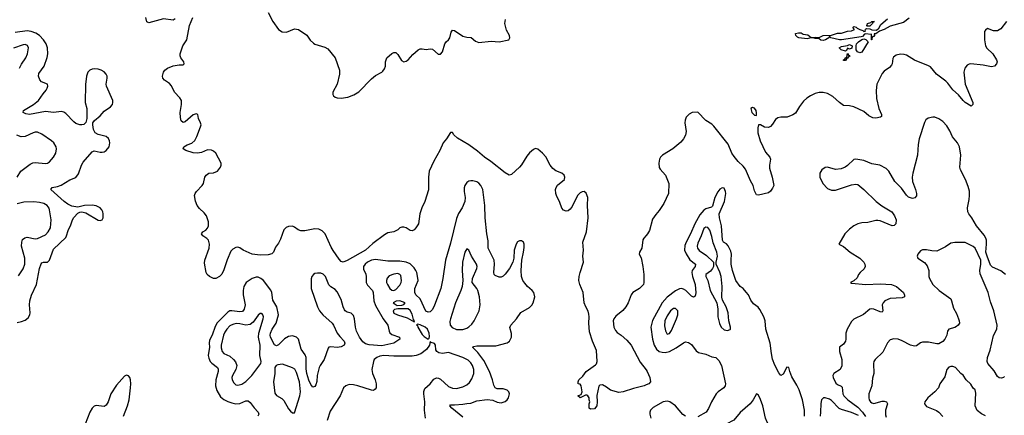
# Model space of a CAD drawing. Header units: inches. Extents: x 2134017 to 2292458, y 756222 to 916513.
# Tile 88 of 256: x 2163816 to 2173537, y 840458 to 844368. Entities that reach past the tile are written whole.
import ezdxf

# ---------------------------------------------------------------- set-up
doc = ezdxf.new("R2010")
doc.units = ezdxf.units.IN
doc.header["$MEASUREMENT"] = 0
doc.layers.add('C1864', color=7, linetype='Continuous')
doc.layers.add('C1874', color=7, linetype='Continuous')

msp = doc.modelspace()

# ---------------------------------------------------------------- linework, layer by layer
at = {"layer": 'C1864', "color": 5}
for points, elevation in [([(2166270, 844438.4), (2166314, 844350), (2166372.7, 844270), (2166408.4, 844248.4), (2166450, 844244.7), (2166530, 844278.4), (2166570, 844272), (2166650, 844214.3), (2166685, 844165), (2166715.3, 844135.3), (2166730, 844126.9), (2166830, 844097.6), (2166858.2, 844078.2), (2166930.7, 843990), (2166972.6, 843870), (2166972.6, 843830), (2166950.1, 843730.1), (2166906.7, 843650), (2166906, 843630), (2166914.8, 843614.8), (2166930, 843602.5), (2166950, 843595.4), (2166990, 843592.1), (2167057, 843603), (2167115.3, 843624.7), (2167165.1, 843654.9), (2167290, 843784.7), (2167330, 843815.2), (2167391.9, 843848.1), (2167402.3, 843857.7), (2167418, 843882), (2167427.6, 843910), (2167428.3, 843951.7), (2167440.9, 843990), (2167490, 844034), (2167510, 844044.9), (2167530, 844044), (2167550, 844024), (2167584.3, 843964.3), (2167610, 843952.2), (2167630, 843958.7), (2167650, 843972.2), (2167696.3, 844023.7), (2167750, 844068.4), (2167770, 844079.5), (2167790, 844081.3), (2167830, 844074.8), (2167870, 844080.7), (2167890, 844075.5), (2167948.7, 844028.7), (2167970, 844028), (2167990, 844050.8), (2168012.4, 844130), (2168025.1, 844150), (2168049.8, 844170.2), (2168062.7, 844190), (2168076.1, 844243.9), (2168090, 844264), (2168110, 844262.4), (2168190, 844205.7), (2168230, 844195.3), (2168272.1, 844192.1), (2168315.8, 844155.8), (2168350, 844141.6), (2168470, 844156.5), (2168550, 844150.3), (2168644, 844170), (2168656, 844190), (2168652.3, 844210), (2168622.9, 844262.9), (2168604.4, 844330), (2168610.9, 844370)], 280), ([(2165350, 844376), (2165330, 844362), (2165235.1, 844375.1), (2165090, 844337.2), (2165070, 844348), (2165062, 844390)], 280), ([(2170000, 840758), (2169982, 840750), (2169875.7, 840724.3), (2169774.8, 840690), (2169730, 840684.4), (2169650, 840706.4), (2169610, 840736.9), (2169570, 840758.4), (2169544.5, 840755.5), (2169533.7, 840746.3), (2169514.6, 840654.6), (2169517.3, 840590), (2169514, 840550), (2169490, 840522), (2169450, 840518), (2169438, 840530), (2169438, 840570), (2169446, 840590), (2169438, 840610), (2169438, 840630), (2169426, 840650), (2169416.4, 840656.4), (2169403.6, 840656.4), (2169350.8, 840629.2), (2169326, 840650), (2169358, 840662), (2169369, 840690), (2169358, 840750), (2169350, 840766), (2169328.4, 840768.4), (2169328.7, 840790), (2169337.2, 840810), (2169375.3, 840844.7), (2169409.8, 840890.2), (2169501.8, 840958.2), (2169511.8, 840968.2), (2169518.7, 840990), (2169510, 841097.2), (2169469.8, 841189.8), (2169441.2, 841281.2), (2169435, 841370), (2169439, 841430), (2169435.8, 841455.8), (2169427.1, 841487.1), (2169404.2, 841530), (2169389.6, 841570), (2169380.5, 841670), (2169346.6, 841750), (2169337.7, 841790), (2169339.8, 841830), (2169349, 841870), (2169383, 841970), (2169374.2, 842030), (2169383.2, 842090), (2169376.6, 842170), (2169413.5, 842270), (2169427.6, 842410), (2169421.3, 842530), (2169424.4, 842610), (2169410, 842654), (2169390, 842669.8), (2169370, 842666.2), (2169350, 842655.6), (2169324, 842630), (2169270, 842522), (2169250, 842494), (2169230, 842479.6), (2169210, 842474.5), (2169184.2, 842484.2), (2169170, 842504), (2169150, 842561.2), (2169116.9, 842630), (2169109.7, 842650), (2169106.6, 842690), (2169111.5, 842710), (2169126.5, 842733.5), (2169195.4, 842790), (2169199.3, 842810), (2169193, 842830), (2169167.1, 842850), (2169110, 842874), (2169078.3, 842898.3), (2169052.7, 842930), (2169010, 843012.8), (2168976.9, 843050), (2168930, 843088), (2168910, 843093.3), (2168890, 843085.4), (2168850, 843053.1), (2168821.7, 843018.3), (2168770, 842933.7), (2168750, 842909.7), (2168670, 842837), (2168650, 842832), (2168610, 842854), (2168467.6, 842967.6), (2168405.4, 843010), (2168334.3, 843070), (2168251, 843130), (2168138.1, 843198.1), (2168103.5, 843230), (2168090, 843253.2), (2168070, 843254), (2168029, 843190), (2167996.3, 843150), (2167963.7, 843076.3), (2167905.2, 842970), (2167859, 842870), (2167851.1, 842810), (2167852.8, 842687.2), (2167816.9, 842570), (2167785.7, 842510), (2167765.3, 842450), (2167751.8, 842350), (2167728, 842310), (2167710, 842289.5), (2167690, 842280.7), (2167670, 842283), (2167630, 842310.9), (2167610, 842317.6), (2167590, 842317.6), (2167570, 842309.7), (2167548.2, 842290), (2167510.7, 842270), (2167450, 842261.1), (2167417.2, 842242.8), (2167302.8, 842157.2), (2167230, 842088.7), (2167050, 841987.3), (2167010, 841971.6), (2166990, 841978.4), (2166970, 842000.5), (2166910, 842085.6), (2166890, 842120.4), (2166831.1, 842251.1), (2166802.2, 842282.2), (2166770, 842296.7), (2166730, 842300.8), (2166630, 842282.1), (2166590, 842281.3), (2166566.6, 842290), (2166530, 842317.4), (2166510, 842326), (2166470, 842324.5), (2166445.4, 842314.6), (2166425.3, 842290), (2166390, 842197.2), (2166370, 842159), (2166339.8, 842120.2), (2166322.8, 842070), (2166305.8, 842054.2), (2166270, 842044.5), (2166190, 842041.1), (2166110, 842049.8), (2166023.6, 842090), (2165990, 842113.3), (2165970, 842118.7), (2165950, 842117.6), (2165919, 842101), (2165901, 842079), (2165864.3, 841995.7), (2165830, 841895.1), (2165810, 841852.7), (2165790, 841829.5), (2165751.3, 841810), (2165730, 841809.7), (2165690, 841828.8), (2165667.8, 841850), (2165656.9, 841870), (2165641.8, 841961.8), (2165642.8, 841990), (2165685.8, 842110), (2165688.6, 842150), (2165679.7, 842190), (2165664.5, 842204.5), (2165622.9, 842230), (2165609.5, 842250), (2165622.9, 842270), (2165653.4, 842286.6), (2165671.5, 842308.5), (2165679.8, 842330), (2165679.1, 842370), (2165659.8, 842430), (2165638.1, 842458.1), (2165590, 842502), (2165569.1, 842530), (2165550, 842572.7), (2165543.2, 842630), (2165549, 842650), (2165562.4, 842670), (2165617.7, 842730), (2165629.7, 842750), (2165643.7, 842810), (2165656, 842830), (2165682, 842850), (2165730, 842855.6), (2165770, 842871.8), (2165798.3, 842910), (2165806.3, 842930), (2165803.6, 842950), (2165751.2, 843050), (2165730, 843068.2), (2165710, 843078), (2165670, 843080.4), (2165610, 843054), (2165570, 843047.4), (2165530, 843053.3), (2165456.6, 843076.6), (2165429.3, 843090), (2165436, 843110), (2165469.2, 843130), (2165513.8, 843146.2), (2165545, 843175), (2165565.6, 843214.4), (2165602.2, 843310), (2165606.6, 843330), (2165602.3, 843350), (2165581.6, 843390), (2165575.6, 843430), (2165556.9, 843436.9), (2165530, 843427.3), (2165450, 843358.4), (2165430, 843352.3), (2165410, 843369), (2165402, 843402), (2165399.3, 843450), (2165414.6, 843530), (2165412, 843570), (2165395.3, 843595.3), (2165343, 843650), (2165314.3, 843714.3), (2165295.9, 843735.9), (2165244.5, 843770), (2165229.5, 843790), (2165226.6, 843810), (2165237.2, 843850), (2165249.3, 843870), (2165274, 843890), (2165330, 843910.3), (2165390, 843922.4), (2165430, 843920.7), (2165441.2, 843930), (2165436.2, 843950), (2165407.3, 843990), (2165400.5, 844010), (2165401.3, 844030), (2165425.6, 844110), (2165465.1, 844170), (2165492.7, 844310), (2165525.8, 844390)], 280), ([(2163790, 841376.5), (2163834.6, 841385.4), (2163870, 841399.5), (2163898.2, 841421.8), (2163916.3, 841450), (2163920.4, 841470), (2163911.2, 841550), (2163914.9, 841590), (2163933.3, 841646.7), (2163980.8, 841750), (2164010.7, 841910), (2164026.3, 841953.7), (2164035.8, 841964.2), (2164049.7, 841970.3), (2164090, 841972.7), (2164109.5, 841990), (2164150, 842098.4), (2164270, 842216.4), (2164278, 842230), (2164294.5, 842285.5), (2164320.7, 842339.3), (2164336.3, 842390), (2164348.8, 842411.2), (2164390, 842456.3), (2164410, 842465.5), (2164430, 842468), (2164470, 842458), (2164590, 842387.6), (2164610, 842383.7), (2164630, 842388.2), (2164640.5, 842410), (2164641, 842450), (2164636, 842470), (2164627.8, 842490), (2164609.4, 842510), (2164570, 842528.2), (2164530, 842535.1), (2164454, 842530), (2164390, 842514), (2164330, 842526.3), (2164290, 842545.4), (2164255.6, 842570), (2164124, 842690), (2164138, 842710), (2164190, 842720.3), (2164226.2, 842733.8), (2164310, 842785.3), (2164370.9, 842809.1), (2164396.3, 842843.7), (2164426.6, 842930), (2164441.6, 842958.4), (2164530, 843061.6), (2164550, 843073), (2164610, 843059.5), (2164630, 843058), (2164650, 843062.6), (2164670, 843073.7), (2164699.8, 843110), (2164707.3, 843150), (2164704, 843170), (2164692.4, 843192.4), (2164670, 843214), (2164590, 843234.3), (2164560.9, 843250), (2164543.3, 843283.3), (2164537, 843330), (2164539.3, 843350), (2164556, 843370), (2164610, 843417.6), (2164650, 843464.2), (2164713.3, 843506.7), (2164731.3, 843530), (2164735.8, 843550), (2164734, 843570), (2164674, 843710), (2164671.1, 843730), (2164680.4, 843790), (2164678.5, 843810), (2164669.7, 843830), (2164650, 843853.5), (2164620.9, 843870), (2164590, 843878.5), (2164550, 843882.6), (2164530, 843879.1), (2164509, 843870), (2164487.8, 843850), (2164474, 843810), (2164466.6, 843726.6), (2164463.5, 843550), (2164477.3, 843490), (2164477.3, 843390), (2164468.2, 843351.8), (2164448.4, 843331.6), (2164430, 843327.6), (2164410, 843329.6), (2164370, 843342.6), (2164350, 843357.4), (2164270, 843440.4), (2164250, 843454.4), (2164230, 843460.2), (2164150, 843449.2), (2164070, 843460.5), (2163911.5, 843431.5), (2163877.2, 843437.2), (2163849.6, 843450), (2163851.8, 843470), (2163951.4, 843528.6), (2164002.8, 843570), (2164046.4, 843633.6), (2164077.6, 843670), (2164087.6, 843690), (2164094.5, 843710), (2164089.5, 843729.5), (2164030, 843752.8), (2164013.1, 843773.1), (2164000.8, 843810), (2164005.4, 843834.6), (2164056.4, 843910), (2164086.3, 843993.7), (2164093.1, 844030), (2164088.7, 844090), (2164076.5, 844130), (2164051.7, 844170), (2164011.9, 844211.9), (2163975.9, 844235.9), (2163930, 844252.7), (2163890, 844258), (2163770, 844242)], 320), ([(2163815.5, 843890), (2163832, 843928), (2163877.6, 843990), (2163894.4, 844030), (2163903.1, 844090), (2163893.4, 844113.4), (2163870, 844122.8), (2163850, 844119.4), (2163754.4, 844085.6)], 340), ([(2163790, 842810.5), (2163828.1, 842871.9), (2163919.4, 842940.6), (2163947.1, 842952.9), (2163970, 842956.5), (2164070, 842947.4), (2164090, 842950.4), (2164110, 842961.6), (2164149.5, 843010), (2164172, 843050), (2164179.5, 843090), (2164175.1, 843110), (2164152.3, 843150), (2164130, 843169.4), (2164035.2, 843235.2), (2163990, 843255.6), (2163970, 843255.1), (2163950, 843248.3), (2163870, 843214.2), (2163830.2, 843209.8), (2163786.1, 843226.1)], 340), ([(2168190, 840440.8), (2168081.6, 840530), (2168062.9, 840550), (2168070, 840562.8), (2168110, 840560.8), (2168190, 840566.4), (2168230, 840575.8), (2168270, 840578), (2168330, 840600.7), (2168430, 840613.1), (2168486.6, 840606.6), (2168530, 840587.4), (2168570, 840581.3), (2168610, 840594.9), (2168629.7, 840610.3), (2168641.6, 840630), (2168653.3, 840670), (2168646.6, 840690), (2168630, 840706.6), (2168590, 840720.5), (2168530, 840720.9), (2168509.4, 840730), (2168495.9, 840755.9), (2168483.5, 840810), (2168455.5, 840890), (2168398, 840998), (2168338.7, 841078.7), (2168286.6, 841130), (2168301.1, 841138.9), (2168330, 841144.6), (2168515.3, 841144.7), (2168627.5, 841172.5), (2168640.1, 841179.9), (2168652, 841190), (2168671.3, 841230), (2168670, 841268), (2168655.3, 841324.7), (2168663.6, 841350), (2168719.7, 841410), (2168764.8, 841475.2), (2168850, 841524.6), (2168872.9, 841547.1), (2168887.1, 841570), (2168900.9, 841630), (2168892.8, 841670), (2168876.3, 841690), (2168829.9, 841729.9), (2168802.4, 841762.4), (2168784.2, 841790), (2168771.8, 841830), (2168767.3, 841890), (2168772.3, 841990), (2168790.8, 842070), (2168795.8, 842115.8), (2168795.8, 842150), (2168789.6, 842169.6), (2168770, 842182.9), (2168750, 842181.6), (2168730, 842171.5), (2168716.5, 842150), (2168697.7, 842090), (2168693.7, 842010), (2168683.6, 841970), (2168652, 841908), (2168610, 841851.6), (2168590, 841831.6), (2168570, 841824.2), (2168550, 841823), (2168510, 841838.4), (2168501.3, 841850), (2168497.3, 841870), (2168505.3, 841950), (2168501.1, 841990), (2168442.5, 842110), (2168440.7, 842180.7), (2168427.1, 842250), (2168412.5, 842410), (2168407.9, 842530), (2168386.9, 842690), (2168367.8, 842730), (2168350, 842751.8), (2168330, 842764.8), (2168290, 842776.8), (2168270, 842776.5), (2168250, 842771.9), (2168230, 842759.7), (2168210.3, 842730), (2168205.3, 842705.3), (2168203.8, 842670), (2168213.8, 842610), (2168210.2, 842570), (2168184.2, 842510), (2168147.9, 842452.1), (2168130, 842402), (2168070, 842158), (2168019, 841990), (2167993.4, 841810), (2167974.4, 841710), (2167912, 841548), (2167890, 841502.4), (2167870, 841479.2), (2167850, 841476.8), (2167826.7, 841486.7), (2167768.3, 841608.3), (2167725.7, 841650), (2167715.6, 841670), (2167717, 841710), (2167748.4, 841790), (2167747.7, 841812.3), (2167736.3, 841870), (2167728.1, 841890), (2167710, 841916.5), (2167670, 841956.2), (2167631.9, 841971.9), (2167570, 841982.7), (2167450, 841981.4), (2167330, 841996.5), (2167290, 841990.5), (2167250, 841971.1), (2167225.6, 841950), (2167211.2, 841930), (2167210, 841900.7), (2167232.1, 841852.1), (2167237.2, 841830), (2167238.1, 841770), (2167250, 841742.8), (2167298.2, 841690), (2167304.5, 841670), (2167310.7, 841590), (2167330, 841543.2), (2167403.8, 841410), (2167450.8, 841350), (2167463.2, 841290), (2167471.5, 841271.5), (2167490, 841258), (2167566.4, 841230), (2167570.5, 841210), (2167510, 841171.5), (2167390, 841143.2), (2167267.1, 841152.9), (2167230, 841165.3), (2167205, 841185), (2167170, 841231.1), (2167142.3, 841290), (2167131.1, 841330), (2167120.4, 841410), (2167110, 841445.4), (2167090, 841468.9), (2167050, 841478.7), (2167030.4, 841490.4), (2167021.8, 841501.8), (2167009.6, 841529.6), (2166990, 841600.9), (2166950, 841677), (2166930, 841701.3), (2166887.4, 841727.4), (2166866.5, 841746.5), (2166833.7, 841830), (2166812.1, 841852.1), (2166790, 841861.1), (2166756.1, 841863.9), (2166730, 841858.8), (2166715.3, 841850), (2166700.7, 841830), (2166694.4, 841805.6), (2166694.1, 841710), (2166754.6, 841530), (2166776.6, 841490), (2166807.8, 841450), (2166900.6, 841370), (2166914.3, 841350), (2166951.2, 841270), (2166976, 841236), (2167019.7, 841190), (2167026, 841170), (2167020.3, 841150), (2166990, 841135.9), (2166950, 841128.2), (2166886.4, 841133.6), (2166868.8, 841131.2), (2166859.9, 841120.1), (2166821.1, 841010), (2166781.7, 840950), (2166774, 840930), (2166754.4, 840850), (2166748.8, 840791.2), (2166739.9, 840760.1), (2166730, 840741.2), (2166710, 840737.2), (2166690, 840763.7), (2166670, 840804.5), (2166650, 840872.3), (2166643.8, 840916.2), (2166643.7, 841030), (2166634.1, 841054.1), (2166593.7, 841110), (2166569.7, 841210), (2166550, 841229.7), (2166530, 841238.3), (2166510, 841242.3), (2166470, 841237.7), (2166430, 841214.1), (2166370, 841153.6), (2166350, 841143.8), (2166330, 841152.8), (2166291.3, 841230), (2166288.6, 841250), (2166292.3, 841270), (2166310, 841309.1), (2166346.8, 841370), (2166372.3, 841450), (2166355.4, 841530), (2166316.7, 841596.7), (2166305.7, 841670), (2166294.5, 841694.5), (2166222.3, 841790), (2166198, 841810), (2166170, 841821.6), (2166150, 841823.4), (2166110, 841811.3), (2166052, 841770), (2166027.7, 841732.3), (2166020.7, 841690), (2166022.5, 841650), (2166042.4, 841550), (2166033.4, 841506.6), (2166014.8, 841485.2), (2165990, 841479.2), (2165910, 841491.7), (2165889.2, 841490.8), (2165870, 841477.8), (2165766.9, 841373.1), (2165744.6, 841335.4), (2165717, 841250), (2165690, 841199.5), (2165686.4, 841170), (2165689.5, 841130), (2165675.5, 841050), (2165681.8, 841021.8), (2165698, 840990), (2165712.9, 840972.9), (2165767.9, 840930), (2165774.3, 840914.3), (2165774.8, 840890), (2165751.4, 840810), (2165747.5, 840750), (2165762.1, 840702.1), (2165799.3, 840639.3), (2165830, 840613.8), (2165870, 840594.3), (2165910, 840579.8), (2165950, 840571.7), (2165990, 840576), (2166050, 840601.6), (2166070, 840600.8), (2166090, 840586), (2166130, 840531.7), (2166168.8, 840490), (2166176.5, 840470), (2166166.7, 840450)], 320), ([(2163802.9, 841837.1), (2163850, 841904.4), (2163866.2, 841950), (2163868.1, 842010), (2163833.3, 842130), (2163835.8, 842170), (2163844.4, 842195.6), (2163867, 842213), (2163890, 842217.2), (2163970, 842201.2), (2163990, 842203.9), (2164070, 842241), (2164098.2, 842270), (2164119.9, 842310), (2164127.3, 842390), (2164111.2, 842490), (2164105.2, 842505.2), (2164086.2, 842530), (2164054.7, 842550), (2164010, 842561.1), (2163953.9, 842566.1), (2163856.6, 842563.4), (2163790, 842547.1)], 340), ([(2170000, 842235.2), (2169978.4, 842210), (2169969.1, 842190.9), (2169957.4, 842110), (2169934, 842070), (2169930.8, 842050), (2169952.8, 842012.8), (2169968.5, 841930), (2169978.4, 841850), (2169978.4, 841770), (2169974.4, 841750), (2169934.4, 841710), (2169870, 841671.1), (2169860.2, 841659.8), (2169852, 841648), (2169824.7, 841570), (2169801.8, 841530), (2169770, 841494.4), (2169703.1, 841436.9), (2169682.7, 841410), (2169676.8, 841390), (2169683.2, 841330), (2169697.3, 841297.3), (2169716.1, 841276.1), (2169752.7, 841250), (2169810, 841199), (2169852.7, 841150), (2169943.3, 840983.3), (2170000, 840906.8)], 280), ([(2167821.3, 840430), (2167814.2, 840510), (2167815.4, 840590), (2167805.1, 840670), (2167805.6, 840694.4), (2167817.4, 840722.6), (2167869.6, 840770), (2167904.9, 840815.1), (2167930, 840827.6), (2167950, 840825.2), (2167970, 840814), (2168050, 840744.1), (2168090, 840725.8), (2168130, 840724.1), (2168190, 840739.7), (2168230, 840758.5), (2168257.7, 840782.3), (2168281.4, 840818.6), (2168299.4, 840870), (2168299.4, 840910), (2168286.5, 840950), (2168270, 840976.4), (2168242.6, 841002.6), (2168190, 841030.7), (2168050, 841077.7), (2167989.6, 841069.6), (2167954.5, 841074.5), (2167935.1, 841090), (2167926, 841106), (2167921.2, 841150), (2167910, 841168.7), (2167878, 841178), (2167870, 841186), (2167861, 841150), (2167833.3, 841106.7), (2167775.4, 841064.6), (2167731.9, 841048.1), (2167690, 841041.6), (2167510, 841040.9), (2167410, 841047.4), (2167370, 841041.1), (2167340.3, 841030), (2167316.9, 841010), (2167307.7, 840990), (2167293.1, 840910), (2167298.5, 840870), (2167324.2, 840810), (2167334.9, 840770), (2167334.9, 840730), (2167324.9, 840715.1), (2167310, 840704.5), (2167290, 840705.6), (2167154, 840750), (2167110, 840758.3), (2167070, 840761.3), (2167034.8, 840750), (2167012, 840728), (2166980.3, 840650), (2166880.7, 840499.3), (2166852, 840408)], 340), ([(2164839.6, 840450), (2164880.9, 840550), (2164897.6, 840610), (2164911.3, 840728.7), (2164911.7, 840770), (2164908.7, 840810), (2164902.8, 840830), (2164890, 840848.9), (2164870, 840854.1), (2164850, 840844), (2164770, 840755.4), (2164716.8, 840670), (2164688.2, 840591.8), (2164670, 840558.3), (2164650, 840546), (2164570, 840555.4), (2164550, 840546.7), (2164531.5, 840528.5), (2164508.8, 840490), (2164462.3, 840370)], 320)]:
    msp.add_lwpolyline(points, dxfattribs=dict(at, elevation=elevation))
at = {"layer": 'C1864', "color": 5, "elevation": 340}
for points in [[(2168230, 842102), (2168210, 842069), (2168188.5, 841971.5), (2168185.4, 841890), (2168192.4, 841790), (2168185.7, 841730), (2168171.8, 841690), (2168117.1, 841570), (2168067.7, 841410), (2168064.2, 841384.2), (2168067.1, 841347.1), (2168084.6, 841324.6), (2168127.5, 841307.5), (2168190, 841306.5), (2168230, 841320.7), (2168250, 841332.7), (2168280.4, 841359.6), (2168303.9, 841390), (2168353.1, 841490), (2168361.5, 841550), (2168354.5, 841630), (2168337.7, 841690), (2168327.8, 841710), (2168282.9, 841770), (2168286, 841810), (2168328.3, 841910), (2168331, 841930), (2168326.6, 841950), (2168277.4, 842030), (2168250, 842089)], [(2167550, 841858), (2167510, 841853.6), (2167465, 841835), (2167445.3, 841814.7), (2167438, 841790), (2167438.9, 841770), (2167446.3, 841750), (2167470, 841712.4), (2167490, 841694.4), (2167509.5, 841690.5), (2167530, 841702.4), (2167570, 841743.1), (2167582, 841770), (2167585.1, 841790), (2167578.5, 841838.5), (2167570, 841851.1)], [(2167570, 841589.2), (2167534.4, 841585.6), (2167502, 841570), (2167544, 841544), (2167590, 841546), (2167610, 841552), (2167622, 841570)], [(2167550, 841509.4), (2167516.3, 841503.7), (2167505.3, 841494.7), (2167503, 841490), (2167510, 841467.4), (2167546.8, 841450), (2167641.6, 841421.6), (2167710, 841382), (2167712.7, 841390), (2167703.1, 841403.1), (2167690, 841457.2), (2167670, 841493.2), (2167650, 841509.2)], [(2166190, 841465.1), (2166170, 841446), (2166121.6, 841378.4), (2166090, 841354.7), (2166050, 841349.3), (2165990, 841361.9), (2165956.2, 841363.8), (2165930, 841359.9), (2165904.9, 841350), (2165890, 841340.7), (2165861.3, 841310), (2165840.7, 841279.3), (2165828.9, 841250), (2165804.8, 841150), (2165805.2, 841125.2), (2165814.2, 841090), (2165830, 841069.2), (2165890, 841042), (2165928.1, 841010), (2165947.7, 840987.7), (2165960.2, 840950), (2165951.1, 840910), (2165915.8, 840850), (2165910.2, 840830), (2165914.2, 840810), (2165930, 840779.5), (2165950, 840759.7), (2165970, 840754.2), (2166010, 840764.9), (2166050, 840792.4), (2166106.6, 840850), (2166196.2, 840970), (2166199.7, 840990), (2166188.4, 841050), (2166188.5, 841150), (2166173.3, 841230), (2166178.4, 841270), (2166220.9, 841410), (2166221.7, 841430), (2166215.8, 841450), (2166210, 841460.9), (2166202.9, 841462.9)], [(2167742.8, 841357.2), (2167732, 841350), (2167744, 841344), (2167748, 841330), (2167790, 841258), (2167810, 841235.5), (2167850, 841212), (2167859, 841221), (2167862, 841238), (2167857.6, 841270), (2167841.6, 841310), (2167819.3, 841330), (2167770, 841351.2)], [(2166410, 840963), (2166363.4, 840956.6), (2166346.8, 840950), (2166333.4, 840930), (2166334, 840870), (2166321.8, 840790), (2166336.5, 840676.5), (2166352.4, 840652.4), (2166402.5, 840622.5), (2166423.8, 840603.8), (2166470, 840522.8), (2166490, 840498.8), (2166510, 840481), (2166530, 840482), (2166581.8, 840650), (2166588.3, 840690), (2166577.6, 840790), (2166550, 840879.6), (2166532.5, 840912.5), (2166510, 840927.9)]]:
    msp.add_lwpolyline(points, close=True, dxfattribs=at)
at = {"layer": 'C1874', "color": 5}
for points, elevation in [([(2173558.3, 844350), (2173501.4, 844278.6), (2173470, 844258), (2173430, 844257), (2173370, 844281.2), (2173350, 844264), (2173343, 844250), (2173340.4, 844170), (2173352.2, 844110), (2173365.7, 844085.7), (2173423.7, 844030), (2173460.5, 843970), (2173467.3, 843950), (2173460.7, 843930), (2173441, 843910), (2173410, 843901.6), (2173330, 843919.2), (2173207.6, 843932.4), (2173190, 843929.7), (2173170, 843918.7), (2173147.4, 843890), (2173138.3, 843850), (2173152, 843732), (2173227, 843550), (2173227.7, 843530), (2173210, 843514.5), (2173150, 843549.8), (2173130, 843568.6), (2173085.7, 843625.7), (2173030, 843673.5), (2172980.4, 843740.4), (2172960.3, 843760.3), (2172867.9, 843827.9), (2172810, 843901.7), (2172790, 843913.3), (2172650, 843968), (2172570, 844018), (2172550, 844024.7), (2172512.4, 844027.6), (2172470, 844017), (2172443.7, 843996.3), (2172437.1, 843982.9), (2172430.3, 843930), (2172422.7, 843917.3), (2172403.2, 843896.8), (2172350, 843858), (2172330, 843836.2), (2172280.2, 843730), (2172272.1, 843667.9), (2172274.5, 843590), (2172298.6, 843490), (2172324.9, 843430), (2172325.5, 843410), (2172315.6, 843404.4), (2172270, 843395.1), (2172238.7, 843398.7), (2172198.5, 843418.5), (2172150, 843459.8), (2172050, 843506.6), (2172010, 843516.2), (2171950, 843520.9), (2171910, 843548.7), (2171844.2, 843610), (2171790, 843639.6), (2171750, 843648.8), (2171710, 843648.8), (2171670, 843639.1), (2171623.1, 843616.9), (2171587.1, 843592.9), (2171556, 843564), (2171514.6, 843510), (2171475.2, 843444.8), (2171450, 843426.6), (2171394.2, 843405.8), (2171330, 843404.4), (2171301.8, 843398.2), (2171279.1, 843380.9), (2171250, 843335.1), (2171230, 843312.7), (2171210, 843302.7), (2171170, 843305.2), (2171130, 843328.7), (2171110, 843328), (2171102.5, 843297.5), (2171103.7, 843250), (2171125.7, 843170), (2171180, 843060), (2171223.1, 843010), (2171230.3, 842990), (2171219.6, 842930), (2171220.2, 842900.2), (2171246.4, 842810), (2171260.4, 842730), (2171250, 842701.2), (2171230, 842673.2), (2171210, 842655.3), (2171110, 842632.7), (2171090, 842637.2), (2171070, 842675.3), (2171057, 842730), (2171030, 842776), (2170983.1, 842890), (2170959.3, 842919.3), (2170910, 842965.7), (2170870, 843015.3), (2170847, 843050), (2170810, 843139.1), (2170670, 843314.5), (2170650, 843334.5), (2170588.7, 843370), (2170510, 843453.2), (2170454, 843450), (2170426.4, 843433.6), (2170396.9, 843403.1), (2170386.4, 843373.6), (2170382.8, 843350), (2170396.8, 843263.2), (2170390, 843228), (2170370.7, 843190), (2170342.8, 843157.2), (2170262.8, 843090), (2170162.8, 843030), (2170144, 843010), (2170134, 842990), (2170124.9, 842950), (2170128.3, 842908.3), (2170138.8, 842890), (2170190.6, 842830), (2170224.9, 842750), (2170220.5, 842650), (2170175.5, 842550), (2170130, 842481.2), (2170095.9, 842444.1), (2170064.9, 842395.1), (2170034.1, 842285.9), (2170012.7, 842250), (2170000, 842235.2)], 280), ([(2172597.2, 844382.8), (2172540.4, 844339.6), (2172410, 844304.4), (2172350, 844271.1), (2172305.2, 844254.8), (2172267.3, 844227.3), (2172252.7, 844227.3), (2172254.8, 844210), (2172250, 844202), (2172238, 844202), (2172230.8, 844189.2), (2172229.2, 844169.2), (2172226, 844170), (2172226, 844226), (2172218.8, 844221.2), (2172170, 844229.2), (2172155.3, 844224.7), (2172138.5, 844201.5), (2172122.5, 844197.5), (2171930.4, 844169.6), (2171909.7, 844169.7), (2171826, 844190), (2171810, 844206), (2171804.7, 844190), (2171771.8, 844168.2), (2171750, 844160.7), (2171725.4, 844165.4), (2171710, 844178), (2171670, 844181.2), (2171649.3, 844189.3), (2171629.3, 844189.3), (2171590, 844179.6), (2171510, 844189.7), (2171495.6, 844195.6), (2171479.3, 844210), (2171477.2, 844230), (2171503.7, 844236.3), (2171530, 844236.5), (2171550, 844226), (2171597.5, 844217.5), (2171630, 844190.7), (2171670, 844196.3), (2171710, 844193.4), (2171750, 844210.6), (2171830, 844213.4), (2171890, 844233), (2171930, 844233), (2171990, 844255.5), (2172030, 844257.3), (2172058, 844270), (2172042, 844290), (2172050, 844302), (2172075.3, 844295.3), (2172085.4, 844285.4), (2172112, 844270), (2172140.7, 844260.7), (2172150, 844251.3), (2172166, 844254), (2172162, 844262), (2172165.6, 844274.4), (2172180.2, 844279.8), (2172210, 844277.3), (2172230, 844266), (2172275.1, 844264.9), (2172297.4, 844282.6), (2172319.7, 844320.3), (2172382.8, 844377.2)], 260), ([(2173549.8, 841849.8), (2173504.2, 841884.2), (2173421.1, 841921.1), (2173401.5, 841941.5), (2173366.9, 842030), (2173356.4, 842070), (2173362.9, 842150), (2173359.9, 842190), (2173353.6, 842210), (2173337.3, 842237.3), (2173262.8, 842330), (2173217.8, 842410), (2173185.8, 842450), (2173175.5, 842470), (2173172.5, 842510), (2173191, 842591), (2173194.8, 842630), (2173192.3, 842672.3), (2173180.8, 842720.8), (2173155.1, 842790), (2173105.5, 842885.5), (2173098.4, 842910), (2173109, 843030), (2173094.4, 843110), (2173074.4, 843150), (2173027.1, 843210), (2172998.9, 843270), (2172970, 843318.3), (2172930, 843362.3), (2172890, 843387.4), (2172850, 843403.1), (2172830, 843404.5), (2172785.4, 843394.6), (2172761.5, 843378.5), (2172747.6, 843352.4), (2172697.6, 843190), (2172686.9, 843133.1), (2172679.4, 843030), (2172633.5, 842850), (2172628.1, 842810), (2172630.2, 842770), (2172661.3, 842690), (2172670.5, 842650), (2172670, 842628), (2172653, 842607), (2172630, 842600.9), (2172590, 842614), (2172570, 842634.5), (2172521.4, 842701.4), (2172455.3, 842770), (2172397.6, 842870), (2172370, 842896.2), (2172308.7, 842930), (2172230, 842943), (2172150, 842974.7), (2172070, 842989.4), (2172050, 842986.6), (2171990, 842927.6), (2171965.5, 842910), (2171926.6, 842893.4), (2171870, 842885.6), (2171790, 842909.7), (2171770, 842906.9), (2171736.9, 842883.1), (2171717.4, 842850), (2171716.9, 842810), (2171746.5, 842750), (2171790, 842699), (2171830, 842683.2), (2171870, 842683.2), (2172030, 842736), (2172070, 842741.3), (2172090, 842738), (2172150, 842690.6), (2172272.7, 842570), (2172328.3, 842528.3), (2172425.5, 842470), (2172452.2, 842430), (2172468.2, 842390), (2172466.8, 842350), (2172450, 842333.2), (2172430.5, 842329.5), (2172310, 842378.3), (2172290, 842382.6), (2172270, 842382), (2172190, 842362.4), (2172130, 842360.5), (2172090, 842351.5), (2172050.7, 842330), (2172010, 842298), (2171962.8, 842250), (2171904.7, 842150), (2171950, 842126.8), (2172016.3, 842070), (2172110.5, 842010), (2172150.6, 841970), (2172160.5, 841950), (2172163, 841930), (2172155.1, 841904.9), (2172114, 841870), (2172097.3, 841850), (2172084, 841816), (2172050, 841788), (2172018, 841770), (2172030, 841762.8), (2172170, 841751.7), (2172310, 841758.6), (2172422.8, 841750), (2172473.4, 841730), (2172542, 841670), (2172553.2, 841646.8), (2172550.4, 841629.6), (2172530, 841619.6), (2172410, 841613.8), (2172357.4, 841590), (2172339.7, 841570), (2172332.9, 841550), (2172338, 841490), (2172330, 841478.4), (2172310, 841481.4), (2172250, 841508.1), (2172230, 841511.6), (2172210, 841507.6), (2172145.5, 841454.5), (2172050.8, 841409.2), (2172030, 841386.3), (2171984.7, 841310), (2171972.7, 841270), (2171974, 841210), (2171969, 841190), (2171950, 841162), (2171908.4, 841130), (2171910.3, 841090), (2171932.7, 841010), (2171933.9, 840946.1), (2171915.3, 840910), (2171852.7, 840870), (2171845.7, 840850), (2171848.9, 840830), (2171874.7, 840774.7), (2171890, 840763.1), (2171927.1, 840747.1), (2171935.9, 840735.9), (2171942.8, 840670), (2171952.8, 840650), (2171992.2, 840610), (2172090, 840537.6), (2172136.8, 840490), (2172166.2, 840446.2)], 320), ([(2171563.4, 840450), (2171563.4, 840510), (2171546.2, 840610), (2171511.9, 840710), (2171490, 840756.3), (2171439, 840839), (2171419.1, 840890), (2171410, 840928.7), (2171390, 840933.2), (2171354.6, 840865.4), (2171332, 840850), (2171310, 840879), (2171270, 840954.5), (2171250, 841013.2), (2171237.7, 841070), (2171226.5, 841170), (2171182.4, 841310), (2171175.6, 841390), (2171164.4, 841430), (2171124.9, 841504.9), (2171106.9, 841526.9), (2171060.7, 841560.7), (2171036.1, 841596.1), (2171010, 841649.2), (2170990, 841676), (2170959, 841710), (2170930, 841732.3), (2170885.4, 841790), (2170854.8, 841890), (2170842, 841950), (2170839.5, 841990), (2170844.9, 842050), (2170838.5, 842078.5), (2170811.8, 842131.8), (2170793, 842153), (2170765.8, 842170), (2170753.2, 842190), (2170744, 842330), (2170724.5, 842410), (2170720.8, 842450), (2170773.6, 842570), (2170786.5, 842650), (2170785.3, 842670), (2170770, 842702), (2170750, 842705.7), (2170730, 842693.5), (2170710, 842666.6), (2170680.6, 842610), (2170656.2, 842523.8), (2170644.8, 842515.2), (2170590, 842497), (2170570, 842485), (2170530, 842438.4), (2170481.3, 842350), (2170440.4, 842250), (2170394.8, 842170), (2170382.6, 842137.4), (2170380.7, 842090), (2170394.5, 842054.5), (2170433.2, 841993.2), (2170488.3, 841950), (2170486, 841930), (2170456.1, 841890), (2170452.4, 841870), (2170458, 841830), (2170483.5, 841750), (2170493.1, 841666.9), (2170486.2, 841633.8), (2170470, 841626.6), (2170450, 841636.9), (2170391.6, 841691.6), (2170370, 841705.5), (2170350, 841709.8), (2170330, 841707.4), (2170290, 841687.4), (2170210, 841623.9), (2170159.2, 841570), (2170065.2, 841394.8), (2170046.2, 841330), (2170064.3, 841210), (2170079.1, 841150), (2170102.3, 841110), (2170130, 841089.4), (2170160.7, 841080.7), (2170190, 841078.5), (2170230, 841087.5), (2170296.7, 841123.3), (2170370, 841174.9), (2170390, 841183.1), (2170417.6, 841177.6), (2170450, 841156.5), (2170496.4, 841096.4), (2170518.3, 841078.3), (2170590, 841060.7), (2170650, 841036.9), (2170690.5, 841030), (2170718.6, 840998.6), (2170744.2, 840950), (2170783.1, 840770), (2170781.6, 840750), (2170767, 840730), (2170710.6, 840689.4), (2170691.1, 840670), (2170647.6, 840592.4), (2170616.4, 840523.6), (2170592.3, 840490), (2170510, 840443.4)], 320), ([(2173538.7, 840841.3), (2173530, 840832.7), (2173510, 840826), (2173487.7, 840827.7), (2173470, 840841.2), (2173438.2, 840898.2), (2173375.1, 840970), (2173367, 840990), (2173371.3, 841030), (2173398.2, 841101.8), (2173430, 841246.8), (2173464.2, 841310), (2173466.6, 841350), (2173435.1, 841490), (2173400.5, 841580.5), (2173379.1, 841670), (2173297.3, 841857.3), (2173294.9, 841890), (2173305.5, 841950), (2173304.3, 841990), (2173250.4, 842110.4), (2173230, 842125.3), (2173150, 842165.1), (2173050, 842166), (2173010, 842157.6), (2172956.3, 842123.7), (2172870, 842080.9), (2172822, 842082), (2172770, 842092.7), (2172727.9, 842092.1), (2172710, 842084), (2172684, 842050), (2172676, 842030), (2172684.7, 842010), (2172750, 841967.3), (2172775.6, 841935.6), (2172790.5, 841890), (2172793.4, 841830), (2172799.1, 841810), (2172830.8, 841750), (2172894.8, 841690), (2173008.5, 841608.5), (2173017.1, 841590), (2173035.1, 841515.1), (2173063.6, 841463.6), (2173085.5, 841410), (2173093, 841390), (2173093.4, 841370), (2173082.8, 841350), (2173065.8, 841334.2), (2173050, 841325.2), (2172990, 841309), (2172977.3, 841290), (2172970.5, 841250), (2172949.1, 841210.9), (2172931.3, 841188.7), (2172890, 841164.4), (2172870, 841163.1), (2172790, 841179.1), (2172730, 841180.5), (2172710, 841175.6), (2172670, 841146), (2172650, 841140.9), (2172610, 841149.6), (2172530, 841195.1), (2172490, 841211.1), (2172445.1, 841214.9), (2172410, 841203.7), (2172385.1, 841174.9), (2172336.9, 841083.1), (2172263, 841010), (2172250.4, 840990), (2172247, 840970), (2172250.2, 840870), (2172236.5, 840823.5), (2172227.9, 840750), (2172201.1, 840670), (2172198, 840630), (2172203.7, 840610), (2172217.1, 840590), (2172230, 840580.3), (2172250, 840574.6), (2172330, 840598.5), (2172350, 840598.3), (2172373.4, 840590), (2172382.4, 840570), (2172364, 840510), (2172362.6, 840462.6), (2172370, 840438.8)], 340), ([(2170000, 840906.8), (2170012.4, 840890), (2170036.4, 840830), (2170042.8, 840790), (2170026.8, 840770), (2170000, 840758)], 280), ([(2173350, 840454.2), (2173312.2, 840472.2), (2173270, 840506), (2173249.8, 840550), (2173255.8, 840675.8), (2173249.6, 840709.6), (2173230, 840726.6), (2173205.1, 840765.1), (2173162, 840810), (2173130, 840856), (2173109.2, 840870), (2173055.1, 840930), (2173030, 840940.5), (2173010, 840940.5), (2172990, 840932.6), (2172970.4, 840910), (2172950, 840837.2), (2172901.6, 840770), (2172888, 840730), (2172852.2, 840690), (2172780.5, 840630), (2172753.4, 840590), (2172748.7, 840570), (2172770, 840546), (2172866.4, 840506.4), (2172891, 840490), (2172930, 840446)], 360), ([(2171344, 840000), (2171313.3, 840070), (2171282.3, 840190), (2171272.3, 840250), (2171253.7, 840290), (2171194.3, 840390), (2171179.7, 840430), (2171152.8, 840550), (2171130, 840614), (2171110, 840655.3), (2171090, 840668.7), (2171058, 840610), (2171028.8, 840571.2), (2170930, 840485.2), (2170867.3, 840410), (2170790, 840371.3), (2170760.4, 840350), (2170710.7, 840270), (2170702.8, 840250), (2170706.8, 840230), (2170830, 840110.4), (2170878, 840030), (2170899.1, 840000)], 340), ([(2172096.3, 840456.3), (2172030, 840485.2), (2171930, 840514.3), (2171905.5, 840525.5), (2171830, 840602.9), (2171810, 840617.2), (2171770, 840630.4), (2171751, 840629), (2171731.3, 840610), (2171724.4, 840575.6), (2171723.3, 840490), (2171718.2, 840450)], 320), ([(2170388.5, 840448.5), (2170364.5, 840464.5), (2170290, 840551.2), (2170233.3, 840590), (2170210, 840596.1), (2170169.6, 840590.4), (2170070, 840534.6), (2170045.5, 840510), (2170036.5, 840490), (2170036.5, 840470), (2170047.9, 840430)], 320)]:
    msp.add_lwpolyline(points, dxfattribs=dict(at, elevation=elevation))
for points, elevation in [([(2172184.7, 844304.7), (2172178, 844310), (2172184.7, 844315.3), (2172186.6, 844330), (2172219.1, 844340.9), (2172229.2, 844350), (2172254, 844350), (2172234, 844346), (2172238.8, 844338.8), (2172237.3, 844330), (2172210, 844305.2)], 260), ([(2172010, 844078), (2171990, 844086), (2171978, 844062), (2171970, 844058), (2171926, 844070), (2171908, 844090), (2171930, 844102), (2171990, 844112), (2172010, 844122), (2172034, 844110), (2172032.7, 844087.3)], 260), ([(2172110, 844039), (2172088, 844050), (2172075.3, 844070), (2172074, 844110), (2172079, 844130), (2172097.2, 844150), (2172130, 844171.3), (2172150, 844178), (2172170.9, 844170.9), (2172192, 844150), (2172130, 844046)], 260), ([(2171950, 843966), (2171948.9, 843971.1), (2171962, 843978), (2171970, 843994), (2171982, 843998), (2171990, 844034), (2171998, 844018), (2172010, 844014), (2172011.6, 844008.4), (2171998, 844002), (2171990, 843986), (2171978, 843982), (2171970, 843966)], 260), ([(2171050, 843501.2), (2171036, 843490), (2171046, 843450), (2171070, 843422.8), (2171090, 843422), (2171091.9, 843448.1), (2171086.6, 843470), (2171070, 843494)], 280), ([(2170590, 842318.7), (2170570, 842304.7), (2170544.3, 842230), (2170510, 842158.7), (2170503.2, 842130), (2170506.5, 842110), (2170525.4, 842085.4), (2170597.7, 842037.7), (2170666.4, 841970), (2170666, 841930), (2170656, 841910), (2170636.9, 841883.1), (2170591.6, 841850), (2170591.3, 841830), (2170608.7, 841790), (2170633.7, 841690), (2170698, 841570), (2170707.7, 841507.7), (2170710.3, 841430), (2170724, 841364), (2170742.4, 841330), (2170770, 841302), (2170803.6, 841296.4), (2170830, 841304.9), (2170834.5, 841310), (2170834.7, 841330), (2170817.7, 841390), (2170809.8, 841470), (2170790.8, 841530), (2170754.2, 841594.2), (2170746.6, 841626.6), (2170752.2, 841730), (2170742.1, 841830), (2170730, 841871.8), (2170691.5, 841950), (2170691.3, 841970), (2170705.1, 842030), (2170700.2, 842070), (2170661.9, 842161.9), (2170650, 842225.1), (2170630, 842287.6), (2170610, 842313.3)], 340), ([(2170290, 841513.3), (2170270, 841512.9), (2170241.2, 841490), (2170210, 841441.1), (2170186.3, 841390), (2170183.7, 841343.7), (2170193.3, 841293.3), (2170210, 841260.5), (2170230, 841265.5), (2170250, 841295.5), (2170300.3, 841410), (2170313.3, 841450), (2170312.4, 841490)], 340)]:
    msp.add_lwpolyline(points, close=True, dxfattribs=dict(at, elevation=elevation))

doc.saveas('drawing.dxf')
